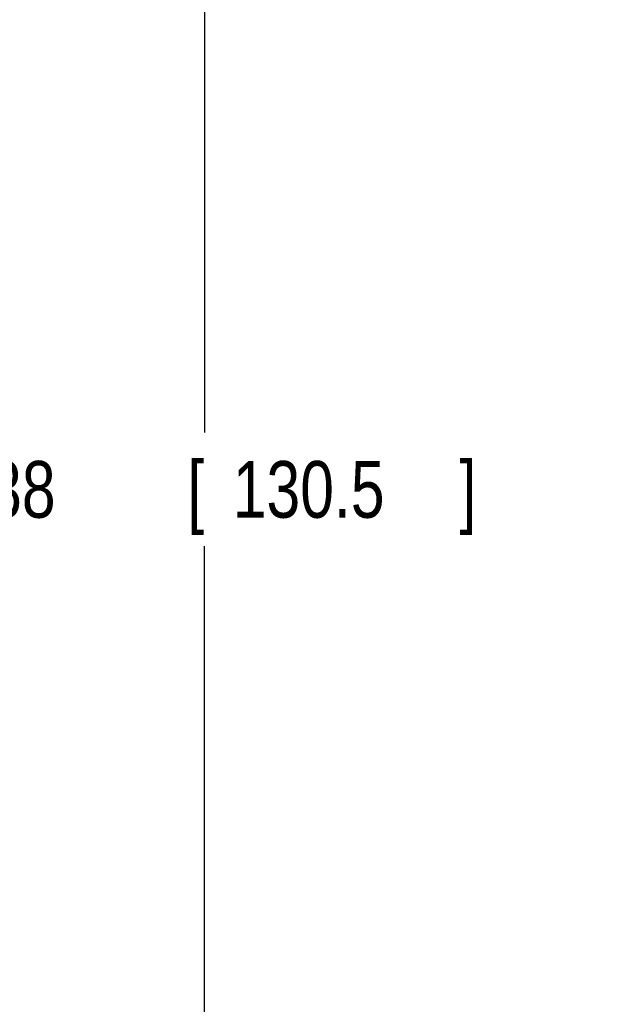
# Model space of a CAD drawing. Header units: inches. Extents: x 0 to 34, y 0 to 22.
# Tile 20 of 52: x 8.3 to 9.5, y 13.9 to 16.1. Entities that reach past the tile are written whole.
import ezdxf

# ---------------------------------------------------------------- set-up
doc = ezdxf.new("R2010")
doc.units = ezdxf.units.IN
doc.header["$LTSCALE"] = 1.87
doc.header["$MEASUREMENT"] = 0
doc.layers.get('0').update_dxf_attribs({"linetype": 'CONTINUOUS'})
doc.layers.add('DIMENSIONS', color=7, linetype='CONTINUOUS')
doc.styles.get("Standard").update_dxf_attribs({"font": 'txt', "width": 0.8})
doc.dimstyles.new('DIMSTYLE_1', dxfattribs={"dimtxt": 0.125, "dimasz": 0.18, "dimexe": 0.18, "dimexo": 0.0625, "dimgap": 0.09, "dimtad": 0, "dimtih": 1, "dimtoh": 1, "dimdec": 3, "dimzin": 4, "dimdsep": 46, "dimtxsty": 'STANDARD', "dimblk": '_FILLED', "dimblk1": '_FILLED', "dimblk2": '_FILLED', "dimcen": 0.09, "dimadec": 0, "dimazin": 0, "dimtp": 0.001, "dimtm": 0.001, "dimtfac": 1, "dimtdec": 3, "dimtofl": 0, "dimtmove": 0, "dimatfit": 3, "dimldrblk": '_FILLED', "dimfxl": 1, "dimtolj": 1, "dimtzin": 4, "dimarcsym": 0})

# ---------------------------------------------------------------- blocks, each defined once
blk = doc.blocks.new('_FILLED')
at = {"color": 0, "linetype": 'BYBLOCK'}
blk.add_solid([(0, 0), (-1, 0.174), (-1, -0.174)], dxfattribs=at)
blk = doc.blocks.new('*D7')
at = {"layer": 'DIMENSIONS', "color": 2, "linetype": 'CONTINUOUS'}
for p, q in [((9.5398, 17.5417), (8.5421, 17.5417)), ((8.6671, 17.5417), (8.6671, 15.1713)), ((8.6671, 12.4038), (8.6671, 14.9213)), ((9.5398, 12.4038), (8.5421, 12.4038))]:
    blk.add_line(p, q, dxfattribs=at)
at = {"layer": 'DIMENSIONS', "color": 2, "linetype": 'CONTINUOUS', "xscale": 0.18, "yscale": 0.18, "zscale": 0.18}
for p, rotation in [((8.6671, 17.5417), 90), ((8.6671, 12.4038), 270)]:
    blk.add_blockref('_FILLED', p, dxfattribs=dict(at, rotation=rotation))
at = {"layer": 'DIMENSIONS', "color": 2, "linetype": 'CONTINUOUS', "width": 0.8}
for s, p in [('[', (8.6296, 14.9838)), (']', (9.2296, 14.9838)), ('5.138', (8.0046, 14.9838)), ('130.5', (8.7296, 14.9838))]:
    blk.add_text(s, height=0.125, dxfattribs=at).set_placement(p)

msp = doc.modelspace()

# ---------------------------------------------------------------- dimensions: what is measured, and where the dimension line sits
at = {"layer": 'DIMENSIONS', "color": 2, "linetype": 'CONTINUOUS'}
dim = msp.add_linear_dim(base=(8.6671, 12.4038), p1=(9.5398, 17.5417), p2=(9.5398, 12.4038), angle=270, dimstyle='DIMSTYLE_1', dxfattribs=at)
dim.commit()
dim.dimension.update_dxf_attribs({"geometry": '*D7', "text_midpoint": (8.6671, 15.0463), "dimtype": 160})

doc.saveas('drawing.dxf')
